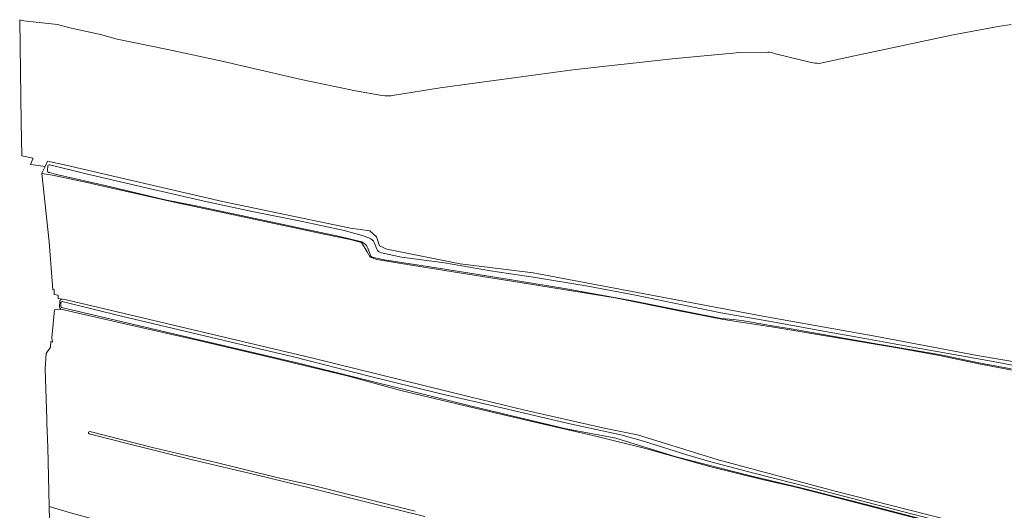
# Model space of a CAD drawing. Header units: metres. Extents: x 149984 to 156489, y 469398 to 478068.
# Tile 10 of 256: x 150580 to 150955, y 471612 to 471798. Entities that reach past the tile are written whole.
import ezdxf

# ---------------------------------------------------------------- set-up
doc = ezdxf.new("R2010")
doc.units = ezdxf.units.M
doc.header["$LTSCALE"] = 0.75
for name, color, linetype, lineweight in [('B-WE-GR-GRAS-GV', 252, 'Continuous', 13), ('B-WE-OG-TERREIN_OEVER-GV', 252, 'Continuous', 18), ('B-WE-OG-WATER_SLOOT-GV', 252, 'Continuous', 18)]:
    doc.layers.add(name, color=color, linetype=linetype, lineweight=lineweight)

msp = doc.modelspace()

# ---------------------------------------------------------------- linework, layer by layer
at = {"layer": 'B-WE-GR-GRAS-GV', "flags": 128}
for points in [[(150718.021, 471769.386), (150707.946, 471771.173), (150687.348, 471775.558), (150670.357, 471779.423), (150657.776, 471782.297), (150636.577, 471786.916), (150617.28, 471790.9), (150611.01, 471792.592), (150599.259, 471795.177), (150594.543, 471796.398), (150581.741, 471797.807), (150580.209, 471798.233), (150580.805, 471759.253), (150581.061, 471746.572), (150585.285, 471745.671), (150584.29, 471743.221), (150586.405, 471742.921)], [(150957.464, 471796.432), (150952.452, 471795.666), (150935.402, 471792.448), (150897.835, 471784.508), (150884.391, 471781.655)], [(150864.865, 471785.897), (150854.219, 471785.779), (150828.485, 471783.365), (150790.6, 471779.2), (150753.293, 471774.173), (150740.239, 471772.409), (150722.778, 471769.526)], [(150881.339, 471781.914), (150867.214, 471785.431)], [(150586.405, 471742.921), (150589.858, 471742.432), (150590.838, 471744.487), (150597.827, 471742.997), (150657.403, 471729.21), (150706.085, 471718.997), (150713.489, 471717.976), (150715.957, 471715.763), (150717.149, 471712.359), (150719.872, 471711.082), (150747.737, 471705.513), (150775.618, 471702.06), (150828.726, 471692.103), (150862.939, 471685.549), (150906.344, 471677.89), (150944.558, 471670.655), (150973.069, 471665.804)], [(150959.835, 471664.74), (150945.113, 471667.421), (150930.12, 471670.636), (150913.315, 471673.718), (150867.867, 471681.293), (150847.952, 471684.357), (150830.505, 471687.676), (150806.759, 471692.527), (150773.823, 471697.889), (150729.992, 471704.783), (150716.119, 471707.166), (150713.566, 471708.017), (150712.459, 471709.974), (150710.247, 471713.549), (150705.906, 471714.74), (150696.034, 471716.783), (150639.011, 471728.868), (150609.734, 471735.507), (150605.921, 471736.335), (150592.679, 471739.213), (150588.627, 471739.847), (150591.435, 471713.804), (150592.797, 471695.591), (150593.308, 471695.676), (150593.36, 471693.804), (150594.903, 471693.619), (150594.835, 471692.352), (150596.469, 471692.057), (150598.585, 471691.676), (150691.267, 471669.803), (150751.524, 471654.909), (150772.376, 471649.888), (150803.27, 471642.909), (150815.27, 471640.441), (150845.909, 471630.994), (150890.506, 471619.079), (150947.273, 471604.695)], [(150947.218, 471602.052), (150887.951, 471617.398), (150874.953, 471620.697), (150862.721, 471623.507), (150843.109, 471628.303), (150838.585, 471629.63), (150818.274, 471635.243), (150799.949, 471639.82), (150776.173, 471645.254), (150754.059, 471650.467), (150725.266, 471657.33), (150704.849, 471662.904), (150674.787, 471670.183), (150648.268, 471676.339), (150620.228, 471682.629), (150595.865, 471688.304), (150593.399, 471687.975), (150592.478, 471677.326), (150592.676, 471675.738), (150592.081, 471675.937), (150591.948, 471673.754), (150590.295, 471671.439), (150589.898, 471665.618), (150590.537, 471646.433), (150590.59, 471644.847), (150590.89, 471635.853), (150591.485, 471613.297), (150599.489, 471610.85)], [(150734.384, 471609.448), (150714.801, 471614.235), (150690.996, 471620.251), (150670.716, 471625.19), (150646.006, 471630.991), (150622.155, 471636.91), (150606.626, 471640.918)], [(150606.936, 471641.725), (150631.233, 471635.597), (150655.008, 471629.98), (150678.061, 471624.293), (150691.405, 471621.329), (150730.627, 471611.518)]]:
    msp.add_lwpolyline(points, dxfattribs=at)
at = {"layer": 'B-WE-GR-GRAS-GV'}
for points in [[(150867.214, 471785.431, 0.0950806), (150864.865, 471785.897)], [(150884.391, 471781.655, -0.0388777), (150881.339, 471781.914)], [(150722.778, 471769.526, -0.0672915), (150718.021, 471769.386)], [(150606.626, 471640.918, -0.8598385), (150606.936, 471641.725)]]:
    msp.add_lwpolyline(points, format="xyb", dxfattribs=at)
at = {"layer": 'B-WE-OG-TERREIN_OEVER-GV', "flags": 128}
for points in [[(150973.069, 471665.804), (150944.558, 471670.655), (150906.344, 471677.89), (150862.939, 471685.549), (150828.726, 471692.103), (150775.618, 471702.06), (150747.737, 471705.513), (150719.872, 471711.082), (150717.149, 471712.359), (150715.957, 471715.763), (150713.489, 471717.976), (150706.085, 471718.997), (150657.403, 471729.21), (150597.827, 471742.997), (150590.838, 471744.487), (150589.858, 471742.432), (150588.795, 471740.199), (150588.627, 471739.847)], [(150590.728, 471741.039), (150590.864, 471742.533)], [(150591.669, 471743.14), (150605.508, 471739.691), (150628.279, 471734.377), (150650.429, 471729.334), (150668.711, 471725.379), (150687.119, 471721.673), (150703.659, 471718.083), (150710.474, 471716.274), (150713.087, 471715.355)], [(150588.627, 471739.847), (150592.679, 471739.213), (150605.921, 471736.335), (150609.734, 471735.507), (150639.011, 471728.868), (150696.034, 471716.783), (150705.906, 471714.74), (150710.247, 471713.549), (150712.459, 471709.974), (150713.566, 471708.017), (150716.119, 471707.166), (150729.992, 471704.783), (150773.823, 471697.889), (150806.759, 471692.527), (150830.505, 471687.676), (150847.952, 471684.357), (150867.867, 471681.293), (150913.315, 471673.718), (150930.12, 471670.636), (150945.113, 471667.421), (150959.835, 471664.74)], [(150710.378, 471713.814), (150702.032, 471715.91), (150686.391, 471719.184), (150664.528, 471723.855), (150647.25, 471727.526), (150635.599, 471729.803), (150614.32, 471734.883), (150594.229, 471739.394), (150591.539, 471740.126)], [(150713.508, 471708.961), (150712.637, 471711.363)], [(150715.212, 471713.383), (150716.035, 471711.086)], [(150957.401, 471665.633), (150944.478, 471668.003), (150930.628, 471670.86), (150907.531, 471674.832), (150892.972, 471677.302), (150873.713, 471680.71), (150865.778, 471681.974), (150855.01, 471683.946), (150851.641, 471684.31), (150847.075, 471684.76), (150834.947, 471687.057), (150812.779, 471691.585), (150787.509, 471696.113), (150764.144, 471699.914), (150739.534, 471703.772), (150718.83, 471706.979), (150714.81, 471707.86)], [(150717.816, 471709.707), (150725.492, 471708.041), (150741.774, 471705.792), (150759.3, 471702.824), (150776.405, 471700.239), (150796.411, 471696.965), (150814.502, 471693.509), (150832.908, 471689.718), (150846.998, 471686.856), (150865.97, 471683.506), (150884.625, 471680.193), (150901.817, 471677.139), (150921.228, 471673.492), (150939.894, 471670.256), (150952.021, 471668.055), (150961.794, 471666.255)], [(150595.487, 471691.363), (150595.392, 471689.093)], [(150595.902, 471689.236), (150595.916, 471690.815)], [(150952.183, 471601.329), (150942.812, 471603.416), (150928.991, 471607.063), (150920.237, 471609.302), (150902.252, 471613.974), (150877.47, 471620.34), (150857.757, 471625.061), (150830.025, 471632.1), (150806.977, 471639.223), (150788.137, 471642.732), (150752.154, 471651.397), (150686.272, 471667.735), (150596.122, 471688.858)], [(150596.409, 471691.161), (150618.89, 471685.615), (150638.187, 471681.086), (150660.154, 471675.868), (150684.341, 471670.122), (150713.143, 471662.827), (150739.887, 471656.222), (150764.113, 471650.584), (150790.177, 471644.582), (150808.948, 471640.446), (150817.61, 471638.043), (150834.007, 471632.951), (150842.631, 471630.337), (150859.516, 471625.953), (150882.422, 471620.066), (150906.323, 471613.882), (150930.817, 471607.535)], [(150947.273, 471604.695), (150890.506, 471619.079), (150845.909, 471630.994), (150815.27, 471640.441), (150803.27, 471642.909), (150772.376, 471649.888), (150751.524, 471654.909), (150691.267, 471669.803), (150598.585, 471691.676), (150596.469, 471692.057)], [(150595.865, 471688.304), (150620.228, 471682.629), (150648.268, 471676.339), (150674.787, 471670.183), (150704.849, 471662.904), (150725.266, 471657.33), (150754.059, 471650.467), (150776.173, 471645.254), (150799.949, 471639.82), (150818.274, 471635.243), (150838.585, 471629.63), (150843.109, 471628.303), (150862.721, 471623.507), (150874.953, 471620.697), (150887.951, 471617.398), (150947.218, 471602.052)], [(150591.485, 471613.297), (150591.54, 471608.341), (150604.005, 471605.543), (150640.765, 471596.257), (150726.115, 471575.142), (150784.245, 471561.15), (150793.022, 471558.734), (150849.88, 471544.742), (150948.967, 471519.684), (151066.626, 471491.446), (151165.968, 471466.515), (151240.955, 471448.774)], [(151241.826, 471452.076), (151203.863, 471461.161), (151136.064, 471477.632), (151076.004, 471493.441), (150997.092, 471512.424), (150944.175, 471525.455), (150875.317, 471542.653), (150777.62, 471566.995), (150682.238, 471589.881), (150621.053, 471605.029), (150599.489, 471610.85), (150591.485, 471613.297)]]:
    msp.add_lwpolyline(points, dxfattribs=at)
at = {"layer": 'B-WE-OG-TERREIN_OEVER-GV'}
for points in [[(150591.539, 471740.126, -0.3667492), (150590.728, 471741.039)], [(150590.864, 471742.533, -0.4009115), (150591.669, 471743.14)], [(150713.087, 471715.355, -0.193027), (150715.212, 471713.383)], [(150712.637, 471711.363, 0.1970988), (150710.378, 471713.814)], [(150716.035, 471711.086, 0.2357355), (150717.816, 471709.707)], [(150714.81, 471707.86, -0.3305801), (150713.508, 471708.961)], [(150595.392, 471689.093, 0.3586917), (150595.865, 471688.304)], [(150596.469, 471692.057, 0.3420227), (150595.487, 471691.363)], [(150596.122, 471688.858, -0.1599723), (150595.902, 471689.236)], [(150595.916, 471690.815, -0.350273), (150596.409, 471691.161)]]:
    msp.add_lwpolyline(points, format="xyb", dxfattribs=at)
at = {"layer": 'B-WE-OG-WATER_SLOOT-GV', "flags": 128}
for points in [[(150590.864, 471742.533), (150590.728, 471741.039)], [(150713.087, 471715.355), (150710.474, 471716.274), (150703.659, 471718.083), (150687.119, 471721.673), (150668.711, 471725.379), (150650.429, 471729.334), (150628.279, 471734.377), (150605.508, 471739.691), (150591.669, 471743.14)], [(150591.539, 471740.126), (150594.229, 471739.394), (150614.32, 471734.883), (150635.599, 471729.803), (150647.25, 471727.526), (150664.528, 471723.855), (150686.391, 471719.184), (150702.032, 471715.91), (150710.378, 471713.814)], [(150712.637, 471711.363), (150713.508, 471708.961)], [(150716.035, 471711.086), (150715.212, 471713.383)], [(150714.81, 471707.86), (150718.83, 471706.979), (150739.534, 471703.772), (150764.144, 471699.914), (150787.509, 471696.113), (150812.779, 471691.585), (150834.947, 471687.057), (150847.075, 471684.76), (150851.641, 471684.31), (150855.01, 471683.946), (150865.778, 471681.974), (150873.713, 471680.71), (150892.972, 471677.302), (150907.531, 471674.832), (150930.628, 471670.86), (150944.478, 471668.003), (150957.401, 471665.633)], [(150961.794, 471666.255), (150952.021, 471668.055), (150939.894, 471670.256), (150921.228, 471673.492), (150901.817, 471677.139), (150884.625, 471680.193), (150865.97, 471683.506), (150846.998, 471686.856), (150832.908, 471689.718), (150814.502, 471693.509), (150796.411, 471696.965), (150776.405, 471700.239), (150759.3, 471702.824), (150741.774, 471705.792), (150725.492, 471708.041), (150717.816, 471709.707)], [(150595.916, 471690.815), (150595.902, 471689.236)], [(150596.122, 471688.858), (150686.272, 471667.735), (150752.154, 471651.397), (150788.137, 471642.732), (150806.977, 471639.223), (150830.025, 471632.1), (150857.757, 471625.061), (150877.47, 471620.34), (150902.252, 471613.974), (150920.237, 471609.302), (150928.991, 471607.063), (150942.812, 471603.416), (150952.183, 471601.329)], [(150930.817, 471607.535), (150906.323, 471613.882), (150882.422, 471620.066), (150859.516, 471625.953), (150842.631, 471630.337), (150834.007, 471632.951), (150817.61, 471638.043), (150808.948, 471640.446), (150790.177, 471644.582), (150764.113, 471650.584), (150739.887, 471656.222), (150713.143, 471662.827), (150684.341, 471670.122), (150660.154, 471675.868), (150638.187, 471681.086), (150618.89, 471685.615), (150596.409, 471691.161)]]:
    msp.add_lwpolyline(points, dxfattribs=at)
at = {"layer": 'B-WE-OG-WATER_SLOOT-GV'}
for points in [[(150590.728, 471741.039, 0.3667492), (150591.539, 471740.126)], [(150591.669, 471743.14, 0.4009115), (150590.864, 471742.533)], [(150715.212, 471713.383, 0.193027), (150713.087, 471715.355)], [(150710.378, 471713.814, -0.1970988), (150712.637, 471711.363)], [(150717.816, 471709.707, -0.2357355), (150716.035, 471711.086)], [(150713.508, 471708.961, 0.3305801), (150714.81, 471707.86)], [(150595.902, 471689.236, 0.1599723), (150596.122, 471688.858)], [(150596.409, 471691.161, 0.350273), (150595.916, 471690.815)]]:
    msp.add_lwpolyline(points, format="xyb", dxfattribs=at)

doc.saveas('drawing.dxf')
